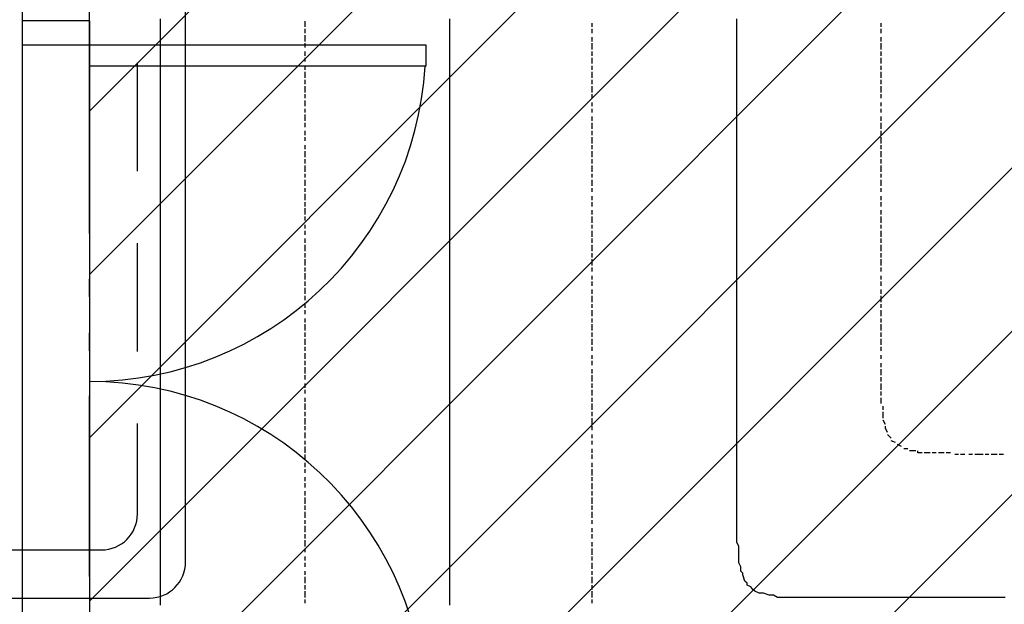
# Model space of a CAD drawing. Extents: x 997 to 109698, y 921 to 94021.
# Tile 17 of 256: x 16653 to 18701, y 5158 to 6373. Entities that reach past the tile are written whole.
import ezdxf

# ---------------------------------------------------------------- set-up
doc = ezdxf.new("R2010")
doc.units = 0
doc.header["$MEASUREMENT"] = 0
for name, color, linetype in [('12', 7, 'CONTINUOUS'), ('28', 7, 'CONTINUOUS'), ('40', 7, 'CONTINUOUS')]:
    doc.layers.add(name, color=color, linetype=linetype)

msp = doc.modelspace()

# ---------------------------------------------------------------- linework, layer by layer
at = {"layer": '12', "color": 24}
for p, q in [((16997.636205, 5245.953237), (16997.636205, 20595.953237)), ((16897.636205, 6058.453237), (16897.636205, 6283.453237)), ((16897.636205, 5683.453237), (16897.636205, 5908.453237)), ((16897.636205, 5345.953237), (16897.636205, 5533.453237)), ((16597.636202, 5270.953237), (16822.636205, 5270.953237)), ((14072.636198, 5170.953237), (16922.636205, 5170.953237))]:
    msp.add_line(p, q, dxfattribs=at)
at = {"layer": '12', "color": 1}
for p, q in [((16945.601607, 6365.953237), (16945.601607, 6374.953237)), ((17547.601607, 6365.953237), (17547.601607, 6374.953237)), ((18144.601607, 6365.953237), (18144.601607, 6374.953237)), ((16945.601607, 6357.953237), (16945.601607, 6365.953237)), ((16945.601607, 6344.953237), (16945.601607, 6357.953237)), ((17547.601607, 6357.953237), (17547.601607, 6365.953237)), ((17547.601607, 6344.953237), (17547.601607, 6357.953237)), ((18144.601607, 6357.953237), (18144.601607, 6365.953237)), ((18144.601607, 6344.953237), (18144.601607, 6357.953237)), ((16945.601607, 6336.953237), (16945.601607, 6344.953237)), ((16945.601607, 6323.953237), (16945.601607, 6336.953237)), ((17547.601607, 6336.953237), (17547.601607, 6344.953237)), ((17547.601607, 6323.953237), (17547.601607, 6336.953237)), ((18144.601607, 6336.953237), (18144.601607, 6344.953237)), ((18144.601607, 6323.953237), (18144.601607, 6336.953237)), ((16945.601607, 6314.953237), (16945.601607, 6323.953237)), ((16945.601607, 6306.953237), (16945.601607, 6314.953237)), ((17547.601607, 6314.953237), (17547.601607, 6323.953237)), ((17547.601607, 6306.953237), (17547.601607, 6314.953237)), ((18144.601607, 6314.953237), (18144.601607, 6323.953237)), ((18144.601607, 6306.953237), (18144.601607, 6314.953237)), ((16945.601607, 6293.953237), (16945.601607, 6306.953237)), ((16945.601607, 6285.953237), (16945.601607, 6293.953237)), ((17547.601607, 6293.953237), (17547.601607, 6306.953237)), ((17547.601607, 6285.953237), (17547.601607, 6293.953237)), ((18144.601607, 6293.953237), (18144.601607, 6306.953237)), ((18144.601607, 6285.953237), (18144.601607, 6293.953237)), ((16945.601607, 6276.953237), (16945.601607, 6285.953237)), ((16945.601607, 6264.953237), (16945.601607, 6276.953237)), ((17547.601607, 6276.953237), (17547.601607, 6285.953237)), ((17547.601607, 6264.953237), (17547.601607, 6276.953237)), ((18144.601607, 6276.953237), (18144.601607, 6285.953237)), ((18144.601607, 6264.953237), (18144.601607, 6276.953237)), ((16945.601607, 6255.953237), (16945.601607, 6264.953237)), ((16945.601607, 6247.953237), (16945.601607, 6255.953237)), ((16945.601607, 6234.953237), (16945.601607, 6247.953237)), ((17547.601607, 6255.953237), (17547.601607, 6264.953237)), ((17547.601607, 6247.953237), (17547.601607, 6255.953237)), ((17547.601607, 6234.953237), (17547.601607, 6247.953237)), ((18144.601607, 6255.953237), (18144.601607, 6264.953237)), ((18144.601607, 6247.953237), (18144.601607, 6255.953237)), ((18144.601607, 6234.953237), (18144.601607, 6247.953237)), ((16945.601607, 6226.953237), (16945.601607, 6234.953237)), ((16945.601607, 6213.953237), (16945.601607, 6226.953237)), ((17547.601607, 6226.953237), (17547.601607, 6234.953237)), ((17547.601607, 6213.953237), (17547.601607, 6226.953237)), ((18144.601607, 6226.953237), (18144.601607, 6234.953237)), ((18144.601607, 6213.953237), (18144.601607, 6226.953237)), ((16945.601607, 6204.953237), (16945.601607, 6213.953237)), ((17547.601607, 6204.953237), (17547.601607, 6213.953237)), ((18144.601607, 6204.953237), (18144.601607, 6213.953237)), ((16945.601607, 6196.953237), (16945.601607, 6204.953237)), ((16945.601607, 6183.953237), (16945.601607, 6196.953237)), ((17547.601607, 6196.953237), (17547.601607, 6204.953237)), ((17547.601607, 6183.953237), (17547.601607, 6196.953237)), ((18144.601607, 6196.953237), (18144.601607, 6204.953237)), ((18144.601607, 6183.953237), (18144.601607, 6196.953237)), ((16945.601607, 6175.953237), (16945.601607, 6183.953237)), ((16945.601607, 6166.953237), (16945.601607, 6175.953237)), ((16945.601607, 6154.953237), (16945.601607, 6166.953237)), ((17547.601607, 6175.953237), (17547.601607, 6183.953237)), ((17547.601607, 6166.953237), (17547.601607, 6175.953237)), ((17547.601607, 6154.953237), (17547.601607, 6166.953237)), ((18144.601607, 6175.953237), (18144.601607, 6183.953237)), ((18144.601607, 6166.953237), (18144.601607, 6175.953237)), ((18144.601607, 6154.953237), (18144.601607, 6166.953237)), ((16945.601607, 6145.953237), (16945.601607, 6154.953237)), ((16945.601607, 6137.953237), (16945.601607, 6145.953237)), ((17547.601607, 6145.953237), (17547.601607, 6154.953237)), ((17547.601607, 6137.953237), (17547.601607, 6145.953237)), ((18144.601607, 6145.953237), (18144.601607, 6154.953237)), ((18144.601607, 6137.953237), (18144.601607, 6145.953237)), ((16945.601607, 6124.953237), (16945.601607, 6137.953237)), ((16945.601607, 6115.953237), (16945.601607, 6124.953237)), ((17547.601607, 6124.953237), (17547.601607, 6137.953237)), ((17547.601607, 6115.953237), (17547.601607, 6124.953237)), ((18144.601607, 6124.953237), (18144.601607, 6137.953237)), ((18144.601607, 6115.953237), (18144.601607, 6124.953237)), ((16945.601607, 6103.953237), (16945.601607, 6115.953237)), ((16945.601607, 6094.953237), (16945.601607, 6103.953237)), ((17547.601607, 6103.953237), (17547.601607, 6115.953237)), ((17547.601607, 6094.953237), (17547.601607, 6103.953237)), ((18144.601607, 6103.953237), (18144.601607, 6115.953237)), ((18144.601607, 6094.953237), (18144.601607, 6103.953237)), ((16945.601607, 6086.953237), (16945.601607, 6094.953237)), ((16945.601607, 6073.953237), (16945.601607, 6086.953237)), ((17547.601607, 6086.953237), (17547.601607, 6094.953237)), ((17547.601607, 6073.953237), (17547.601607, 6086.953237)), ((18144.601607, 6086.953237), (18144.601607, 6094.953237)), ((18144.601607, 6073.953237), (18144.601607, 6086.953237)), ((16945.601607, 6065.953237), (16945.601607, 6073.953237)), ((16945.601607, 6056.953237), (16945.601607, 6065.953237)), ((17547.601607, 6065.953237), (17547.601607, 6073.953237)), ((17547.601607, 6056.953237), (17547.601607, 6065.953237)), ((18144.601607, 6065.953237), (18144.601607, 6073.953237)), ((18144.601607, 6056.953237), (18144.601607, 6065.953237)), ((16945.601607, 6044.953237), (16945.601607, 6056.953237)), ((16945.601607, 6035.953237), (16945.601607, 6044.953237)), ((17547.601607, 6044.953237), (17547.601607, 6056.953237)), ((17547.601607, 6035.953237), (17547.601607, 6044.953237)), ((18144.601607, 6044.953237), (18144.601607, 6056.953237)), ((18144.601607, 6035.953237), (18144.601607, 6044.953237)), ((16945.601607, 6027.953237), (16945.601607, 6035.953237)), ((16945.601607, 6014.953237), (16945.601607, 6027.953237)), ((17547.601607, 6027.953237), (17547.601607, 6035.953237)), ((17547.601607, 6014.953237), (17547.601607, 6027.953237)), ((18144.601607, 6027.953237), (18144.601607, 6035.953237)), ((18144.601607, 6014.953237), (18144.601607, 6027.953237)), ((16945.601607, 6005.953237), (16945.601607, 6014.953237)), ((16945.601607, 5993.953237), (16945.601607, 6005.953237)), ((17547.601607, 6005.953237), (17547.601607, 6014.953237)), ((17547.601607, 5993.953237), (17547.601607, 6005.953237)), ((18144.601607, 6005.953237), (18144.601607, 6014.953237)), ((18144.601607, 5993.953237), (18144.601607, 6005.953237)), ((16945.601607, 5984.953237), (16945.601607, 5993.953237)), ((16945.601607, 5976.953237), (16945.601607, 5984.953237)), ((17547.601607, 5984.953237), (17547.601607, 5993.953237)), ((17547.601607, 5976.953237), (17547.601607, 5984.953237)), ((18144.601607, 5984.953237), (18144.601607, 5993.953237)), ((18144.601607, 5976.953237), (18144.601607, 5984.953237)), ((16945.601607, 5963.953237), (16945.601607, 5976.953237)), ((16945.601607, 5955.953237), (16945.601607, 5963.953237)), ((17547.601607, 5963.953237), (17547.601607, 5976.953237)), ((17547.601607, 5955.953237), (17547.601607, 5963.953237)), ((18144.601607, 5963.953237), (18144.601607, 5976.953237)), ((18144.601607, 5955.953237), (18144.601607, 5963.953237)), ((16945.601607, 5946.953237), (16945.601607, 5955.953237)), ((16945.601607, 5933.953237), (16945.601607, 5946.953237)), ((17547.601607, 5946.953237), (17547.601607, 5955.953237)), ((17547.601607, 5933.953237), (17547.601607, 5946.953237)), ((18144.601607, 5946.953237), (18144.601607, 5955.953237)), ((18144.601607, 5933.953237), (18144.601607, 5946.953237)), ((16945.601607, 5925.953237), (16945.601607, 5933.953237)), ((16945.601607, 5917.953237), (16945.601607, 5925.953237)), ((17547.601607, 5925.953237), (17547.601607, 5933.953237)), ((17547.601607, 5917.953237), (17547.601607, 5925.953237)), ((18144.601607, 5925.953237), (18144.601607, 5933.953237)), ((18144.601607, 5917.953237), (18144.601607, 5925.953237)), ((16945.601607, 5904.953237), (16945.601607, 5917.953237)), ((16945.601607, 5895.953237), (16945.601607, 5904.953237)), ((17547.601607, 5904.953237), (17547.601607, 5917.953237)), ((17547.601607, 5895.953237), (17547.601607, 5904.953237)), ((18144.601607, 5904.953237), (18144.601607, 5917.953237)), ((18144.601607, 5895.953237), (18144.601607, 5904.953237)), ((16945.601607, 5883.953237), (16945.601607, 5895.953237)), ((16945.601607, 5874.953237), (16945.601607, 5883.953237)), ((17547.601607, 5883.953237), (17547.601607, 5895.953237)), ((17547.601607, 5874.953237), (17547.601607, 5883.953237)), ((18144.601607, 5883.953237), (18144.601607, 5895.953237)), ((18144.601607, 5874.953237), (18144.601607, 5883.953237)), ((16945.601607, 5866.953237), (16945.601607, 5874.953237)), ((16945.601607, 5853.953237), (16945.601607, 5866.953237)), ((17547.601607, 5866.953237), (17547.601607, 5874.953237)), ((17547.601607, 5853.953237), (17547.601607, 5866.953237)), ((18144.601607, 5866.953237), (18144.601607, 5874.953237)), ((18144.601607, 5853.953237), (18144.601607, 5866.953237)), ((16945.601607, 5845.953237), (16945.601607, 5853.953237)), ((16945.601607, 5836.953237), (16945.601607, 5845.953237)), ((16945.601607, 5823.953237), (16945.601607, 5836.953237)), ((17547.601607, 5845.953237), (17547.601607, 5853.953237)), ((17547.601607, 5836.953237), (17547.601607, 5845.953237)), ((17547.601607, 5823.953237), (17547.601607, 5836.953237)), ((18144.601607, 5845.953237), (18144.601607, 5853.953237)), ((18144.601607, 5836.953237), (18144.601607, 5845.953237)), ((18144.601607, 5823.953237), (18144.601607, 5836.953237)), ((16945.601607, 5815.953237), (16945.601607, 5823.953237)), ((17547.601607, 5815.953237), (17547.601607, 5823.953237)), ((18144.601607, 5815.953237), (18144.601607, 5823.953237)), ((16945.601607, 5806.953237), (16945.601607, 5815.953237)), ((16945.601607, 5794.953237), (16945.601607, 5806.953237)), ((17547.601607, 5806.953237), (17547.601607, 5815.953237)), ((17547.601607, 5794.953237), (17547.601607, 5806.953237)), ((18144.601607, 5806.953237), (18144.601607, 5815.953237)), ((18144.601607, 5794.953237), (18144.601607, 5806.953237)), ((16945.601607, 5785.953237), (16945.601607, 5794.953237)), ((16945.601607, 5777.953237), (16945.601607, 5785.953237)), ((16945.601607, 5764.953237), (16945.601607, 5777.953237)), ((17547.601607, 5785.953237), (17547.601607, 5794.953237)), ((17547.601607, 5777.953237), (17547.601607, 5785.953237)), ((17547.601607, 5764.953237), (17547.601607, 5777.953237)), ((18144.601607, 5785.953237), (18144.601607, 5794.953237)), ((18144.601607, 5777.953237), (18144.601607, 5785.953237)), ((18144.601607, 5764.953237), (18144.601607, 5777.953237)), ((16945.601607, 5756.953237), (16945.601607, 5764.953237)), ((16945.601607, 5743.953237), (16945.601607, 5756.953237)), ((17547.601607, 5756.953237), (17547.601607, 5764.953237)), ((17547.601607, 5743.953237), (17547.601607, 5756.953237)), ((18144.601607, 5756.953237), (18144.601607, 5764.953237)), ((18144.601607, 5743.953237), (18144.601607, 5756.953237)), ((16945.601607, 5734.953237), (16945.601607, 5743.953237)), ((16945.601607, 5726.953237), (16945.601607, 5734.953237)), ((17547.601607, 5734.953237), (17547.601607, 5743.953237)), ((17547.601607, 5726.953237), (17547.601607, 5734.953237)), ((18144.601607, 5734.953237), (18144.601607, 5743.953237)), ((18144.601607, 5726.953237), (18144.601607, 5734.953237)), ((16945.601607, 5713.953237), (16945.601607, 5726.953237)), ((16945.601607, 5705.953237), (16945.601607, 5713.953237)), ((17547.601607, 5713.953237), (17547.601607, 5726.953237)), ((17547.601607, 5705.953237), (17547.601607, 5713.953237)), ((18144.601607, 5713.953237), (18144.601607, 5726.953237)), ((18144.601607, 5705.953237), (18144.601607, 5713.953237)), ((16945.601607, 5696.953237), (16945.601607, 5705.953237)), ((16945.601607, 5684.953237), (16945.601607, 5696.953237)), ((17547.601607, 5696.953237), (17547.601607, 5705.953237)), ((17547.601607, 5684.953237), (17547.601607, 5696.953237)), ((18144.601607, 5696.953237), (18144.601607, 5705.953237)), ((18144.601607, 5684.953237), (18144.601607, 5696.953237)), ((16945.601607, 5675.953237), (16945.601607, 5684.953237)), ((16945.601607, 5667.953237), (16945.601607, 5675.953237)), ((17547.601607, 5675.953237), (17547.601607, 5684.953237)), ((17547.601607, 5667.953237), (17547.601607, 5675.953237)), ((18144.601607, 5675.953237), (18144.601607, 5684.953237)), ((18144.601607, 5667.953237), (18144.601607, 5675.953237)), ((16945.601607, 5654.953237), (16945.601607, 5667.953237)), ((16945.601607, 5646.953237), (16945.601607, 5654.953237)), ((17547.601607, 5654.953237), (17547.601607, 5667.953237)), ((17547.601607, 5646.953237), (17547.601607, 5654.953237)), ((18144.601607, 5654.953237), (18144.601607, 5667.953237)), ((18144.601607, 5646.953237), (18144.601607, 5654.953237)), ((16945.601607, 5633.953237), (16945.601607, 5646.953237)), ((16945.601607, 5624.953237), (16945.601607, 5633.953237)), ((17547.601607, 5633.953237), (17547.601607, 5646.953237)), ((17547.601607, 5624.953237), (17547.601607, 5633.953237)), ((18144.601607, 5633.953237), (18144.601607, 5646.953237)), ((18144.601607, 5624.953237), (18144.601607, 5633.953237)), ((16945.601607, 5616.953237), (16945.601607, 5624.953237)), ((16945.601607, 5603.953237), (16945.601607, 5616.953237)), ((17547.601607, 5616.953237), (17547.601607, 5624.953237)), ((17547.601607, 5603.953237), (17547.601607, 5616.953237)), ((18144.601607, 5616.953237), (18144.601607, 5624.953237)), ((18144.601607, 5603.953237), (18144.601607, 5616.953237)), ((16945.601607, 5595.953237), (16945.601607, 5603.953237)), ((16945.601607, 5586.953237), (16945.601607, 5595.953237)), ((17547.601607, 5595.953237), (17547.601607, 5603.953237)), ((17547.601607, 5586.953237), (17547.601607, 5595.953237)), ((18144.601607, 5595.953237), (18144.601607, 5603.953237)), ((18144.601607, 5586.953237), (18144.601607, 5595.953237)), ((16945.601607, 5574.953237), (16945.601607, 5586.953237)), ((16945.601607, 5565.953237), (16945.601607, 5574.953237)), ((17547.601607, 5574.953237), (17547.601607, 5586.953237)), ((17547.601607, 5565.953237), (17547.601607, 5574.953237)), ((18144.601607, 5574.953237), (18144.601607, 5586.953237)), ((18144.601607, 5565.953237), (18144.601607, 5574.953237)), ((16945.601607, 5557.953237), (16945.601607, 5565.953237)), ((16945.601607, 5544.953237), (16945.601607, 5557.953237)), ((17547.601607, 5557.953237), (17547.601607, 5565.953237)), ((17547.601607, 5544.953237), (17547.601607, 5557.953237)), ((18144.601607, 5557.953237), (18144.601607, 5565.953237)), ((18144.601607, 5544.953237), (18144.601607, 5557.953237)), ((16945.601607, 5536.953237), (16945.601607, 5544.953237)), ((16945.601607, 5523.953237), (16945.601607, 5536.953237)), ((17547.601607, 5536.953237), (17547.601607, 5544.953237)), ((17547.601607, 5523.953237), (17547.601607, 5536.953237)), ((18144.601607, 5536.953237), (18144.601607, 5544.953237)), ((18144.601607, 5523.953237), (18144.601607, 5536.953237)), ((16945.601607, 5514.953237), (16945.601607, 5523.953237)), ((16945.601607, 5506.953237), (16945.601607, 5514.953237)), ((17547.601607, 5514.953237), (17547.601607, 5523.953237)), ((17547.601607, 5506.953237), (17547.601607, 5514.953237)), ((18144.601607, 5514.953237), (18144.601607, 5523.953237)), ((18144.601607, 5506.953237), (18144.601607, 5514.953237)), ((16945.601607, 5493.953237), (16945.601607, 5506.953237)), ((16945.601607, 5485.953237), (16945.601607, 5493.953237)), ((17547.601607, 5493.953237), (17547.601607, 5506.953237)), ((17547.601607, 5485.953237), (17547.601607, 5493.953237)), ((18144.601607, 5493.953237), (18144.601607, 5506.953237)), ((18144.601607, 5485.953237), (18144.601607, 5493.953237)), ((16945.601607, 5476.953237), (16945.601607, 5485.953237)), ((16945.601607, 5464.953237), (16945.601607, 5476.953237)), ((17547.601607, 5476.953237), (17547.601607, 5485.953237)), ((17547.601607, 5464.953237), (17547.601607, 5476.953237)), ((18144.601607, 5476.953237), (18144.601607, 5485.953237)), ((18144.601607, 5464.953237), (18144.601607, 5476.953237)), ((16945.601607, 5455.953237), (16945.601607, 5464.953237)), ((16945.601607, 5447.953237), (16945.601607, 5455.953237)), ((16945.601607, 5434.953237), (16945.601607, 5447.953237)), ((17547.601607, 5455.953237), (17547.601607, 5464.953237)), ((17547.601607, 5447.953237), (17547.601607, 5455.953237)), ((17547.601607, 5434.953237), (17547.601607, 5447.953237)), ((18144.601607, 5455.953237), (18144.601607, 5464.953237)), ((18144.601607, 5447.953237), (18144.601607, 5455.953237)), ((18144.601607, 5434.953237), (18144.601607, 5447.953237)), ((16945.601607, 5425.953237), (16945.601607, 5434.953237)), ((17547.601607, 5425.953237), (17547.601607, 5434.953237)), ((18144.601607, 5425.953237), (18144.601607, 5434.953237)), ((16945.601607, 5413.953237), (16945.601607, 5425.953237)), ((16945.601607, 5404.953237), (16945.601607, 5413.953237)), ((17547.601607, 5413.953237), (17547.601607, 5425.953237)), ((17547.601607, 5404.953237), (17547.601607, 5413.953237)), ((18144.601607, 5413.953237), (18144.601607, 5425.953237)), ((18144.601607, 5404.953237), (18144.601607, 5413.953237)), ((16945.601607, 5396.953237), (16945.601607, 5404.953237)), ((16945.601607, 5383.953237), (16945.601607, 5396.953237)), ((17547.601607, 5396.953237), (17547.601607, 5404.953237)), ((17547.601607, 5383.953237), (17547.601607, 5396.953237)), ((18144.601607, 5396.953237), (18144.601607, 5404.953237)), ((18144.601607, 5383.953237), (18144.601607, 5396.953237)), ((16945.601607, 5375.953237), (16945.601607, 5383.953237)), ((16945.601607, 5366.953237), (16945.601607, 5375.953237)), ((16945.601607, 5353.953237), (16945.601607, 5366.953237)), ((17547.601607, 5375.953237), (17547.601607, 5383.953237)), ((17547.601607, 5366.953237), (17547.601607, 5375.953237)), ((17547.601607, 5353.953237), (17547.601607, 5366.953237)), ((18144.601607, 5375.953237), (18144.601607, 5383.953237)), ((18144.601607, 5370.953237), (18144.601607, 5375.953237)), ((18144.601607, 5366.953237), (18144.601607, 5370.953237)), ((18144.601607, 5353.953237), (18144.601607, 5366.953237)), ((16945.601607, 5345.953237), (16945.601607, 5353.953237)), ((16945.601607, 5337.953237), (16945.601607, 5345.953237)), ((17547.601607, 5345.953237), (17547.601607, 5353.953237)), ((17547.601607, 5337.953237), (17547.601607, 5345.953237)), ((18144.601607, 5345.953237), (18144.601607, 5353.953237)), ((18144.601607, 5337.953237), (18144.601607, 5345.953237)), ((16945.601607, 5324.953237), (16945.601607, 5337.953237)), ((16945.601607, 5315.953237), (16945.601607, 5324.953237)), ((17547.601607, 5324.953237), (17547.601607, 5337.953237)), ((17547.601607, 5315.953237), (17547.601607, 5324.953237)), ((18144.601607, 5324.953237), (18144.601607, 5337.953237)), ((18144.601607, 5315.953237), (18144.601607, 5324.953237)), ((16945.601607, 5303.953237), (16945.601607, 5315.953237)), ((17547.601607, 5303.953237), (17547.601607, 5315.953237)), ((18144.601607, 5303.953237), (18144.601607, 5315.953237)), ((16945.601607, 5294.953237), (16945.601607, 5303.953237)), ((16945.601607, 5286.953237), (16945.601607, 5294.953237)), ((16945.601607, 5273.953237), (16945.601607, 5286.953237)), ((17547.601607, 5294.953237), (17547.601607, 5303.953237)), ((17547.601607, 5286.953237), (17547.601607, 5294.953237)), ((17547.601607, 5273.953237), (17547.601607, 5286.953237)), ((18144.601607, 5294.953237), (18144.601607, 5303.953237)), ((18144.601607, 5286.953237), (18144.601607, 5294.953237)), ((16945.601607, 5265.953237), (16945.601607, 5273.953237)), ((16945.601607, 5256.953237), (16945.601607, 5265.953237)), ((17547.601607, 5265.953237), (17547.601607, 5273.953237)), ((17547.601607, 5256.953237), (17547.601607, 5265.953237)), ((18148.601607, 5265.953237), (18148.601607, 5273.953237)), ((18148.601607, 5256.953237), (18148.601607, 5265.953237)), ((16945.601607, 5243.953237), (16945.601607, 5256.953237)), ((16945.601607, 5235.953237), (16945.601607, 5243.953237)), ((17547.601607, 5243.953237), (17547.601607, 5256.953237)), ((17547.601607, 5235.953237), (17547.601607, 5243.953237)), ((18148.601607, 5243.953237), (18148.601607, 5256.953237)), ((18152.601607, 5235.953237), (18148.601607, 5243.953237)), ((16945.601607, 5226.953237), (16945.601607, 5235.953237)), ((16945.601607, 5214.953237), (16945.601607, 5226.953237)), ((17547.601607, 5226.953237), (17547.601607, 5235.953237)), ((17547.601607, 5214.953237), (17547.601607, 5226.953237)), ((18152.601607, 5226.953237), (18152.601607, 5235.953237)), ((16945.601607, 5205.953237), (16945.601607, 5214.953237)), ((16945.601607, 5193.953237), (16945.601607, 5205.953237)), ((17547.601607, 5205.953237), (17547.601607, 5214.953237)), ((17547.601607, 5193.953237), (17547.601607, 5205.953237)), ((18160.601607, 5205.953237), (18156.601607, 5218.953237)), ((16945.601607, 5184.953237), (16945.601607, 5193.953237)), ((16945.601607, 5176.953237), (16945.601607, 5184.953237)), ((17547.601607, 5184.953237), (17547.601607, 5193.953237)), ((17547.601607, 5176.953237), (17547.601607, 5184.953237)), ((18173.601607, 5193.953237), (18165.601607, 5197.953237)), ((18190.601607, 5180.953237), (18181.601607, 5184.953237)), ((16945.601607, 5163.953237), (16945.601607, 5176.953237)), ((16945.601607, 5155.953237), (16945.601607, 5163.953237)), ((17547.601607, 5163.953237), (17547.601607, 5176.953237)), ((17547.601607, 5155.953237), (17547.601607, 5163.953237)), ((18199.601607, 5180.953237), (18190.601607, 5180.953237)), ((18211.601607, 5176.953237), (18199.601607, 5180.953237)), ((18220.601607, 5176.953237), (18211.601607, 5176.953237)), ((18228.601607, 5171.953237), (18220.601607, 5176.953237)), ((18241.601607, 5171.953237), (18228.601607, 5171.953237)), ((18249.601607, 5171.953237), (18241.601607, 5171.953237)), ((18258.601607, 5171.953237), (18249.601607, 5171.953237)), ((18270.601607, 5171.953237), (18258.601607, 5171.953237)), ((18279.601607, 5171.953237), (18270.601607, 5171.953237)), ((18288.601607, 5171.953237), (18279.601607, 5171.953237)), ((18300.601607, 5171.953237), (18288.601607, 5171.953237)), ((18309.601607, 5171.953237), (18300.601607, 5171.953237)), ((18321.601607, 5171.953237), (18309.601607, 5171.953237)), ((18330.601607, 5171.953237), (18321.601607, 5171.953237)), ((18338.601607, 5171.953237), (18330.601607, 5171.953237)), ((18343.601607, 5171.953237), (18338.601607, 5171.953237)), ((18351.601607, 5171.953237), (18343.601607, 5171.953237)), ((18359.601607, 5171.953237), (18351.601607, 5171.953237)), ((18372.601607, 5171.953237), (18359.601607, 5171.953237)), ((18380.601607, 5171.953237), (18372.601607, 5171.953237)), ((18393.601607, 5171.953237), (18380.601607, 5171.953237)), ((18402.601607, 5171.953237), (18393.601607, 5171.953237)), ((18410.601607, 5171.953237), (18402.601607, 5171.953237)), ((18423.601607, 5171.953237), (18410.601607, 5171.953237)), ((18431.601607, 5171.953237), (18423.601607, 5171.953237)), ((18440.601607, 5171.953237), (18431.601607, 5171.953237)), ((18453.601607, 5171.953237), (18440.601607, 5171.953237)), ((18461.601607, 5171.953237), (18453.601607, 5171.953237)), ((18469.601607, 5171.953237), (18461.601607, 5171.953237)), ((18482.601607, 5171.953237), (18469.601607, 5171.953237)), ((18491.601607, 5171.953237), (18482.601607, 5171.953237)), ((18503.601607, 5171.953237), (18491.601607, 5171.953237)), ((18512.601607, 5171.953237), (18503.601607, 5171.953237)), ((18520.601607, 5171.953237), (18512.601607, 5171.953237)), ((18533.601607, 5171.953237), (18520.601607, 5171.953237)), ((18542.601607, 5171.953237), (18533.601607, 5171.953237)), ((18550.601607, 5171.953237), (18542.601607, 5171.953237)), ((18563.601607, 5171.953237), (18550.601607, 5171.953237)), ((18571.601607, 5171.953237), (18563.601607, 5171.953237)), ((18579.601607, 5171.953237), (18571.601607, 5171.953237)), ((18593.601607, 5171.953237), (18579.601607, 5171.953237)), ((18601.601607, 5171.953237), (18593.601607, 5171.953237)), ((18609.601607, 5171.953237), (18601.601607, 5171.953237)), ((18622.601607, 5171.953237), (18609.601607, 5171.953237)), ((18630.601607, 5171.953237), (18622.601607, 5171.953237)), ((18643.601607, 5171.953237), (18630.601607, 5171.953237)), ((18652.601607, 5171.953237), (18643.601607, 5171.953237)), ((18660.601607, 5171.953237), (18652.601607, 5171.953237)), ((18673.601607, 5171.953237), (18660.601607, 5171.953237)), ((18681.601607, 5171.953237), (18673.601607, 5171.953237)), ((18689.601607, 5171.953237), (18681.601607, 5171.953237)), ((18702.601607, 5171.953237), (18689.601607, 5171.953237))]:
    msp.add_line(p, q, dxfattribs=at)
at = {"layer": '12', "color": 5}
for p, q in [((17246.601607, 6357.953237), (17246.601607, 6369.953237)), ((17246.601607, 6344.953237), (17246.601607, 6353.953237)), ((17843.601607, 6357.953237), (17843.601607, 6365.953237)), ((17843.601607, 6344.953237), (17843.601607, 6353.953237)), ((18444.601607, 6357.953237), (18444.601607, 6365.953237)), ((18444.601607, 6344.953237), (18444.601607, 6353.953237)), ((17246.601607, 6327.953237), (17246.601607, 6340.953237)), ((17843.601607, 6327.953237), (17843.601607, 6336.953237)), ((18444.601607, 6327.953237), (18444.601607, 6336.953237)), ((17246.601607, 6314.953237), (17246.601607, 6323.953237)), ((17843.601607, 6310.953237), (17843.601607, 6323.953237)), ((18444.601607, 6310.953237), (18444.601607, 6323.953237)), ((17246.601607, 6297.953237), (17246.601607, 6306.953237)), ((17246.601607, 6285.953237), (17246.601607, 6293.953237)), ((17843.601607, 6297.953237), (17843.601607, 6306.953237)), ((17843.601607, 6281.953237), (17843.601607, 6293.953237)), ((18444.601607, 6297.953237), (18444.601607, 6306.953237)), ((18444.601607, 6281.953237), (18444.601607, 6293.953237)), ((17246.601607, 6268.953237), (17246.601607, 6276.953237)), ((17843.601607, 6268.953237), (17843.601607, 6276.953237)), ((18444.601607, 6268.953237), (18444.601607, 6276.953237)), ((17246.601607, 6251.953237), (17246.601607, 6264.953237)), ((17246.601607, 6238.953237), (17246.601607, 6247.953237)), ((17843.601607, 6251.953237), (17843.601607, 6264.953237)), ((17843.601607, 6238.953237), (17843.601607, 6247.953237)), ((18444.601607, 6251.953237), (18444.601607, 6264.953237)), ((18444.601607, 6238.953237), (18444.601607, 6247.953237)), ((17246.601607, 6221.953237), (17246.601607, 6234.953237)), ((17843.601607, 6221.953237), (17843.601607, 6234.953237)), ((18444.601607, 6221.953237), (18444.601607, 6234.953237)), ((17246.601607, 6209.953237), (17246.601607, 6217.953237)), ((17843.601607, 6209.953237), (17843.601607, 6217.953237)), ((18444.601607, 6209.953237), (18444.601607, 6217.953237)), ((17246.601607, 6192.953237), (17246.601607, 6204.953237)), ((17246.601607, 6179.953237), (17246.601607, 6187.953237)), ((17843.601607, 6192.953237), (17843.601607, 6200.953237)), ((17843.601607, 6179.953237), (17843.601607, 6187.953237)), ((18444.601607, 6192.953237), (18444.601607, 6200.953237)), ((18444.601607, 6179.953237), (18444.601607, 6187.953237)), ((17246.601607, 6162.953237), (17246.601607, 6175.953237)), ((17843.601607, 6162.953237), (17843.601607, 6171.953237)), ((18444.601607, 6162.953237), (18444.601607, 6171.953237)), ((17246.601607, 6149.953237), (17246.601607, 6158.953237)), ((17843.601607, 6145.953237), (17843.601607, 6158.953237)), ((18444.601607, 6145.953237), (18444.601607, 6158.953237)), ((17246.601607, 6132.953237), (17246.601607, 6141.953237)), ((17246.601607, 6120.953237), (17246.601607, 6128.953237)), ((17843.601607, 6132.953237), (17843.601607, 6141.953237)), ((17843.601607, 6115.953237), (17843.601607, 6128.953237)), ((18444.601607, 6132.953237), (18444.601607, 6141.953237)), ((18444.601607, 6115.953237), (18444.601607, 6128.953237)), ((17246.601607, 6103.953237), (17246.601607, 6111.953237)), ((17843.601607, 6103.953237), (17843.601607, 6111.953237)), ((18444.601607, 6103.953237), (18444.601607, 6111.953237)), ((17246.601607, 6086.953237), (17246.601607, 6099.953237)), ((17246.601607, 6073.953237), (17246.601607, 6082.953237)), ((17843.601607, 6086.953237), (17843.601607, 6099.953237)), ((17843.601607, 6073.953237), (17843.601607, 6082.953237)), ((18444.601607, 6086.953237), (18444.601607, 6099.953237)), ((18444.601607, 6073.953237), (18444.601607, 6082.953237)), ((17246.601607, 6056.953237), (17246.601607, 6069.953237)), ((17843.601607, 6056.953237), (17843.601607, 6069.953237)), ((18444.601607, 6056.953237), (18444.601607, 6069.953237)), ((17246.601607, 6044.953237), (17246.601607, 6052.953237)), ((17843.601607, 6044.953237), (17843.601607, 6052.953237)), ((18444.601607, 6044.953237), (18444.601607, 6052.953237)), ((17246.601607, 6027.953237), (17246.601607, 6039.953237)), ((17246.601607, 6014.953237), (17246.601607, 6022.953237)), ((17843.601607, 6027.953237), (17843.601607, 6039.953237)), ((17843.601607, 6014.953237), (17843.601607, 6022.953237)), ((18444.601607, 6027.953237), (18444.601607, 6039.953237)), ((18444.601607, 6014.953237), (18444.601607, 6022.953237)), ((17246.601607, 5997.953237), (17246.601607, 6010.953237)), ((17843.601607, 5997.953237), (17843.601607, 6005.953237)), ((18444.601607, 5997.953237), (18444.601607, 6005.953237)), ((17246.601607, 5984.953237), (17246.601607, 5993.953237)), ((17246.601607, 5967.953237), (17246.601607, 5980.953237)), ((17843.601607, 5984.953237), (17843.601607, 5993.953237)), ((18444.601607, 5984.953237), (18444.601607, 5993.953237)), ((17246.601607, 5955.953237), (17246.601607, 5963.953237)), ((17843.601607, 5967.953237), (17843.601607, 5976.953237)), ((17843.601607, 5950.953237), (17843.601607, 5963.953237)), ((18444.601607, 5967.953237), (18444.601607, 5976.953237)), ((18444.601607, 5950.953237), (18444.601607, 5963.953237)), ((17246.601607, 5938.953237), (17246.601607, 5946.953237)), ((17843.601607, 5938.953237), (17843.601607, 5946.953237)), ((18444.601607, 5938.953237), (18444.601607, 5946.953237)), ((17246.601607, 5925.953237), (17246.601607, 5933.953237)), ((17843.601607, 5921.953237), (17843.601607, 5933.953237)), ((18444.601607, 5921.953237), (18444.601607, 5933.953237)), ((17246.601607, 5908.953237), (17246.601607, 5917.953237)), ((17246.601607, 5891.953237), (17246.601607, 5904.953237)), ((17843.601607, 5908.953237), (17843.601607, 5917.953237)), ((17843.601607, 5891.953237), (17843.601607, 5904.953237)), ((18444.601607, 5908.953237), (18444.601607, 5917.953237)), ((18444.601607, 5891.953237), (18444.601607, 5904.953237)), ((17246.601607, 5878.953237), (17246.601607, 5887.953237)), ((17843.601607, 5878.953237), (17843.601607, 5887.953237)), ((18444.601607, 5878.953237), (18444.601607, 5887.953237)), ((17246.601607, 5861.953237), (17246.601607, 5874.953237)), ((17246.601607, 5849.953237), (17246.601607, 5857.953237)), ((17843.601607, 5861.953237), (17843.601607, 5874.953237)), ((17843.601607, 5849.953237), (17843.601607, 5857.953237)), ((18444.601607, 5861.953237), (18444.601607, 5874.953237)), ((18444.601607, 5849.953237), (18444.601607, 5857.953237)), ((17246.601607, 5832.953237), (17246.601607, 5845.953237)), ((17843.601607, 5832.953237), (17843.601607, 5840.953237)), ((18444.601607, 5832.953237), (18444.601607, 5840.953237)), ((17246.601607, 5819.953237), (17246.601607, 5828.953237)), ((17843.601607, 5819.953237), (17843.601607, 5828.953237)), ((18444.601607, 5819.953237), (18444.601607, 5828.953237)), ((17246.601607, 5802.953237), (17246.601607, 5815.953237)), ((17246.601607, 5789.953237), (17246.601607, 5798.953237)), ((17843.601607, 5802.953237), (17843.601607, 5811.953237)), ((17843.601607, 5785.953237), (17843.601607, 5798.953237)), ((18444.601607, 5802.953237), (18444.601607, 5811.953237)), ((18444.601607, 5785.953237), (18444.601607, 5798.953237)), ((17246.601607, 5773.953237), (17246.601607, 5781.953237)), ((17843.601607, 5773.953237), (17843.601607, 5781.953237)), ((18444.601607, 5773.953237), (18444.601607, 5781.953237)), ((17246.601607, 5760.953237), (17246.601607, 5768.953237)), ((17843.601607, 5756.953237), (17843.601607, 5768.953237)), ((18444.601607, 5756.953237), (18444.601607, 5768.953237)), ((17246.601607, 5743.953237), (17246.601607, 5751.953237)), ((17246.601607, 5726.953237), (17246.601607, 5739.953237)), ((17843.601607, 5743.953237), (17843.601607, 5751.953237)), ((17843.601607, 5726.953237), (17843.601607, 5739.953237)), ((18444.601607, 5743.953237), (18444.601607, 5751.953237)), ((18444.601607, 5726.953237), (18444.601607, 5739.953237)), ((17246.601607, 5713.953237), (17246.601607, 5722.953237)), ((17843.601607, 5713.953237), (17843.601607, 5722.953237)), ((18444.601607, 5713.953237), (18444.601607, 5722.953237)), ((17246.601607, 5696.953237), (17246.601607, 5709.953237)), ((17843.601607, 5696.953237), (17843.601607, 5709.953237)), ((18444.601607, 5696.953237), (18444.601607, 5709.953237)), ((17246.601607, 5684.953237), (17246.601607, 5692.953237)), ((17246.601607, 5667.953237), (17246.601607, 5679.953237)), ((17843.601607, 5684.953237), (17843.601607, 5692.953237)), ((17843.601607, 5667.953237), (17843.601607, 5675.953237)), ((18444.601607, 5684.953237), (18444.601607, 5692.953237)), ((18444.601607, 5671.953237), (18444.601607, 5675.953237)), ((17246.601607, 5654.953237), (17246.601607, 5663.953237)), ((17843.601607, 5654.953237), (17843.601607, 5663.953237)), ((18444.601607, 5667.953237), (18444.601607, 5671.953237)), ((18444.601607, 5650.953237), (18444.601607, 5658.953237)), ((17246.601607, 5637.953237), (17246.601607, 5650.953237)), ((17246.601607, 5624.953237), (17246.601607, 5633.953237)), ((17843.601607, 5637.953237), (17843.601607, 5646.953237)), ((17843.601607, 5620.953237), (17843.601607, 5633.953237)), ((18444.601607, 5633.953237), (18444.601607, 5646.953237)), ((17246.601607, 5607.953237), (17246.601607, 5616.953237)), ((17843.601607, 5607.953237), (17843.601607, 5616.953237)), ((18444.601607, 5620.953237), (18444.601607, 5629.953237)), ((18444.601607, 5603.953237), (18444.601607, 5616.953237)), ((17246.601607, 5595.953237), (17246.601607, 5603.953237)), ((17843.601607, 5591.953237), (17843.601607, 5603.953237)), ((18444.601607, 5591.953237), (18444.601607, 5599.953237)), ((17246.601607, 5578.953237), (17246.601607, 5586.953237)), ((17246.601607, 5561.953237), (17246.601607, 5574.953237)), ((17843.601607, 5578.953237), (17843.601607, 5586.953237)), ((17843.601607, 5561.953237), (17843.601607, 5574.953237)), ((18444.601607, 5574.953237), (18444.601607, 5586.953237)), ((17246.601607, 5548.953237), (17246.601607, 5557.953237)), ((17843.601607, 5548.953237), (17843.601607, 5557.953237)), ((18448.601607, 5561.953237), (18448.601607, 5569.953237)), ((18448.601607, 5544.953237), (18448.601607, 5557.953237)), ((17246.601607, 5531.953237), (17246.601607, 5544.953237)), ((17843.601607, 5531.953237), (17843.601607, 5544.953237)), ((18453.601607, 5531.953237), (18448.601607, 5540.953237)), ((17246.601607, 5519.953237), (17246.601607, 5527.953237)), ((17246.601607, 5502.953237), (17246.601607, 5514.953237)), ((17843.601607, 5519.953237), (17843.601607, 5527.953237)), ((17843.601607, 5502.953237), (17843.601607, 5510.953237)), ((18465.601607, 5502.953237), (18457.601607, 5510.953237)), ((17246.601607, 5489.953237), (17246.601607, 5497.953237)), ((17843.601607, 5489.953237), (17843.601607, 5497.953237)), ((18474.601607, 5493.953237), (18465.601607, 5497.953237)), ((18486.601607, 5485.953237), (18478.601607, 5489.953237)), ((17246.601607, 5472.953237), (17246.601607, 5485.953237)), ((17246.601607, 5459.953237), (17246.601607, 5468.953237)), ((17843.601607, 5472.953237), (17843.601607, 5480.953237)), ((17843.601607, 5459.953237), (17843.601607, 5468.953237)), ((18499.601607, 5480.953237), (18491.601607, 5480.953237)), ((18516.601607, 5476.953237), (18503.601607, 5476.953237)), ((18546.601607, 5472.953237), (18533.601607, 5472.953237)), ((18558.601607, 5472.953237), (18550.601607, 5472.953237)), ((18575.601607, 5472.953237), (18563.601607, 5472.953237)), ((18588.601607, 5472.953237), (18579.601607, 5472.953237)), ((18605.601607, 5468.953237), (18597.601607, 5468.953237)), ((18618.601607, 5468.953237), (18609.601607, 5468.953237)), ((18634.601607, 5468.953237), (18626.601607, 5468.953237)), ((18643.601607, 5468.953237), (18639.601607, 5468.953237)), ((18656.601607, 5468.953237), (18643.601607, 5468.953237)), ((18668.601607, 5468.953237), (18660.601607, 5468.953237)), ((18685.601607, 5468.953237), (18673.601607, 5468.953237)), ((18698.601607, 5468.953237), (18689.601607, 5468.953237)), ((17246.601607, 5442.953237), (17246.601607, 5451.953237)), ((17843.601607, 5442.953237), (17843.601607, 5451.953237)), ((17246.601607, 5430.953237), (17246.601607, 5438.953237)), ((17843.601607, 5425.953237), (17843.601607, 5438.953237)), ((17246.601607, 5413.953237), (17246.601607, 5421.953237)), ((17246.601607, 5400.953237), (17246.601607, 5409.953237)), ((17843.601607, 5413.953237), (17843.601607, 5421.953237)), ((17843.601607, 5396.953237), (17843.601607, 5409.953237)), ((17246.601607, 5383.953237), (17246.601607, 5392.953237)), ((17843.601607, 5383.953237), (17843.601607, 5392.953237)), ((17246.601607, 5366.953237), (17246.601607, 5379.953237)), ((17843.601607, 5366.953237), (17843.601607, 5379.953237)), ((17246.601607, 5353.953237), (17246.601607, 5362.953237)), ((17246.601607, 5337.953237), (17246.601607, 5349.953237)), ((17843.601607, 5353.953237), (17843.601607, 5362.953237)), ((17843.601607, 5337.953237), (17843.601607, 5349.953237)), ((17246.601607, 5324.953237), (17246.601607, 5332.953237)), ((17843.601607, 5324.953237), (17843.601607, 5332.953237)), ((17246.601607, 5307.953237), (17246.601607, 5320.953237)), ((17843.601607, 5307.953237), (17843.601607, 5315.953237)), ((17246.601607, 5294.953237), (17246.601607, 5303.953237)), ((17246.601607, 5277.953237), (17246.601607, 5290.953237)), ((17843.601607, 5294.953237), (17843.601607, 5303.953237)), ((17843.601607, 5277.953237), (17843.601607, 5286.953237)), ((17246.601607, 5265.953237), (17246.601607, 5273.953237)), ((17843.601607, 5260.953237), (17843.601607, 5273.953237)), ((17246.601607, 5248.953237), (17246.601607, 5256.953237)), ((17246.601607, 5235.953237), (17246.601607, 5243.953237)), ((17843.601607, 5248.953237), (17843.601607, 5256.953237)), ((17843.601607, 5231.953237), (17843.601607, 5243.953237)), ((17246.601607, 5218.953237), (17246.601607, 5226.953237)), ((17843.601607, 5218.953237), (17843.601607, 5226.953237)), ((17246.601607, 5201.953237), (17246.601607, 5214.953237)), ((17843.601607, 5201.953237), (17843.601607, 5214.953237)), ((17246.601607, 5188.953237), (17246.601607, 5197.953237)), ((17246.601607, 5171.953237), (17246.601607, 5184.953237)), ((17843.601607, 5188.953237), (17843.601607, 5197.953237)), ((17843.601607, 5171.953237), (17843.601607, 5184.953237)), ((17246.601607, 5159.953237), (17246.601607, 5167.953237)), ((17843.601607, 5159.953237), (17843.601607, 5167.953237))]:
    msp.add_line(p, q, dxfattribs=at)
for points in [[(18457.601607, 5514.953237), (18453.601607, 5523.953237), (18453.601607, 5527.953237)], [(18529.601607, 5472.953237), (18520.601607, 5472.953237), (18520.601607, 5476.953237)]]:
    msp.add_lwpolyline(points, dxfattribs=at)
at = {"layer": '12', "color": 1}
for points in [[(18148.601607, 5273.953237), (18148.601607, 5277.953237), (18144.601607, 5286.953237)], [(18156.601607, 5218.953237), (18156.601607, 5222.953237), (18152.601607, 5226.953237)], [(18165.601607, 5197.953237), (18165.601607, 5201.953237), (18160.601607, 5205.953237)], [(18181.601607, 5184.953237), (18177.601607, 5188.953237), (18173.601607, 5193.953237)]]:
    msp.add_lwpolyline(points, dxfattribs=at)
at = {"layer": '12', "color": 24}
for centre in [(16822.636205, 5345.953237), (16922.636205, 5245.953237)]:
    msp.add_arc(centre, 75, 270, 0, dxfattribs=at)
at = {"layer": '28', "color": 2}
for p, q in [((16797.746869, 5503.972964), (29497.636205, 18203.8623)), ((16797.746869, 5164.561709), (29497.636205, 17864.451046)), ((16797.746869, 4825.150454), (29497.636205, 17525.039791)), ((16797.746869, 4485.739199), (29497.636205, 17185.628536)), ((16797.746869, 4146.327944), (29497.636205, 16846.217281)), ((16811.783417, 3820.953237), (29497.636205, 16506.806026)), ((17151.194672, 3820.953237), (29497.636205, 16167.394771)), ((16797.746869, 6182.795474), (21735.825106, 11120.873711)), ((16797.746869, 5843.384219), (22075.236361, 11120.873711))]:
    msp.add_line(p, q, dxfattribs=at)
at = {"layer": '40', "color": 8, "linetype": 'Continuous'}
for p, q in [((16797.746869, 6370.953237), (16797.746869, 7560.953237)), ((16657.746869, 7420.953237), (16657.746869, 6370.953237)), ((16797.746869, 6370.953237), (16657.746869, 6370.953237)), ((16657.746869, 6370.953237), (16657.746869, 6320.953237)), ((16657.746869, 6370.953237), (16657.746869, 4870.953237)), ((16797.746869, 6320.953237), (16797.746869, 6370.953237)), ((16797.746869, 6370.953237), (16797.746869, 4870.953237)), ((16657.746869, 6320.953237), (16797.746869, 6320.953237)), ((16797.746869, 6276.503237), (16797.746869, 6320.953237)), ((16797.746869, 6320.953237), (17497.746869, 6320.953237)), ((17497.746869, 6320.953237), (17497.746869, 6276.503237)), ((16797.746869, 5928.454237), (16797.746869, 6303.454237)), ((17497.746869, 6276.503237), (16797.746869, 6276.503237)), ((16797.746869, 5797.204237), (16797.746869, 5834.704237)), ((16797.746869, 5684.704237), (16797.746869, 5722.204237)), ((16797.746869, 5215.954237), (16797.746869, 5590.954237))]:
    msp.add_line(p, q, dxfattribs=at)
for centre, start, end in [((16797.746869, 6320.953237), 270, 356.366596), ((16797.746869, 4920.953237), 3.633404, 90)]:
    msp.add_arc(centre, 700, start, end, dxfattribs=at)

doc.saveas('drawing.dxf')
